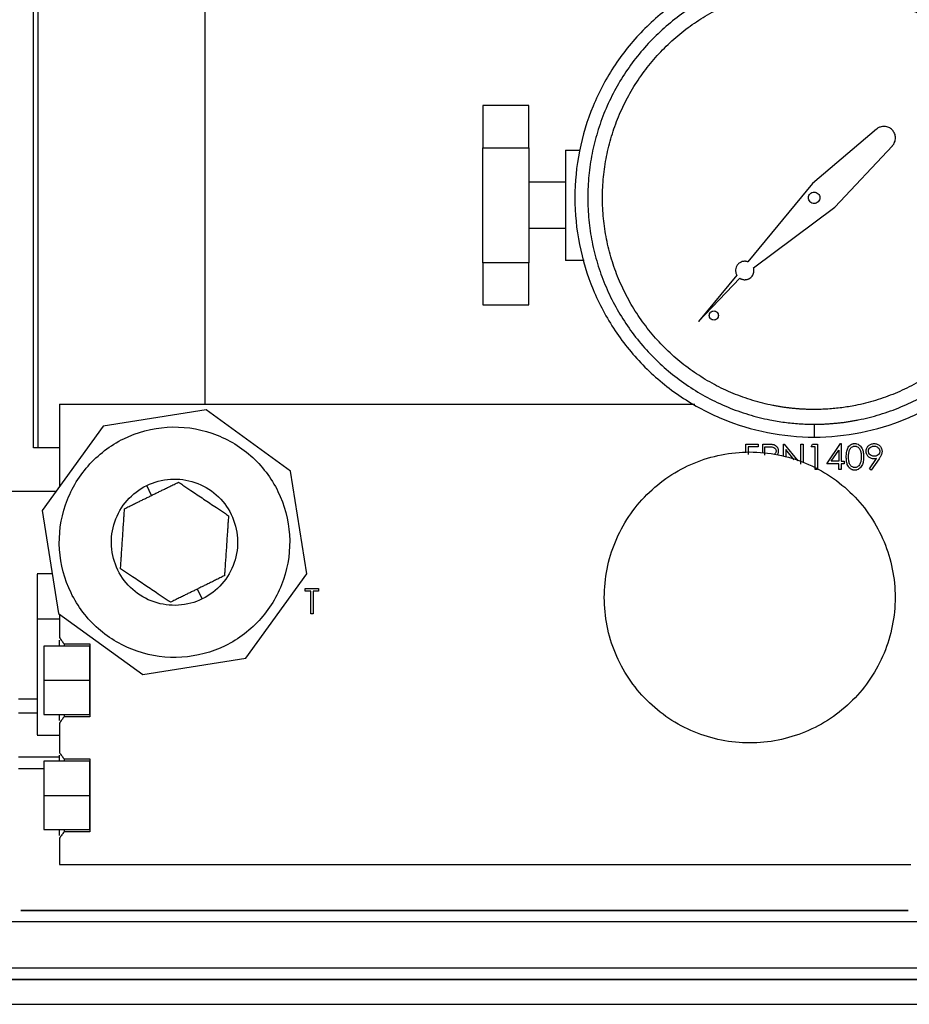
# Model space of a CAD drawing. Header units: inches. Extents: x 3 to 150, y 3 to 116.
# Tile 7 of 58: x 33 to 38, y 65 to 70. Entities that reach past the tile are written whole.
import ezdxf

# ---------------------------------------------------------------- set-up
doc = ezdxf.new("R2010")
doc.units = ezdxf.units.IN
doc.header["$LTSCALE"] = 14
doc.header["$MEASUREMENT"] = 0

msp = doc.modelspace()

# ---------------------------------------------------------------- linework, layer by layer
for p, q in [((33.0495, 67.7613), (33.0495, 74.1589)), ((33.0755, 67.7613), (33.0755, 74.1589)), ((33.9804, 72.7185), (33.9804, 67.9996)), ((35.7404, 69.6213), (35.4904, 69.6213)), ((37.6292, 69.4929), (37.2815, 69.1971)), ((35.4904, 69.3914), (35.7404, 69.3914)), ((35.9404, 69.3796), (36.0171, 69.3796)), ((37.4029, 69.0697), (37.7153, 69.4026)), ((35.9404, 69.2046), (35.7404, 69.2046)), ((37.2815, 69.1971), (36.9301, 68.7725)), ((36.9616, 68.7395), (37.4029, 69.0697)), ((35.7404, 68.9546), (35.9404, 68.9546)), ((35.7404, 68.7678), (35.4904, 68.7678)), ((36.0418, 68.7796), (35.9404, 68.7796)), ((36.8703, 68.7003), (36.662, 68.4485)), ((36.662, 68.4485), (36.8865, 68.6833)), ((35.4904, 68.538), (35.7404, 68.538)), ((33.1904, 67.9996), (33.1904, 67.5512)), ((33.1904, 67.9996), (36.6427, 67.9996)), ((33.9875, 67.9686), (33.4287, 67.8797)), ((34.4454, 67.6363), (33.9875, 67.9686)), ((33.4287, 67.8797), (33.0964, 67.4217)), ((33.0755, 67.7613), (33.0495, 67.7613)), ((33.1903, 67.7613), (33.0755, 67.7613)), ((36.9192, 67.782), (36.9863, 67.782)), ((36.9192, 67.7375), (36.9192, 67.782)), ((36.9315, 67.7679), (36.9315, 67.7255)), ((36.9863, 67.7679), (36.9315, 67.7679)), ((36.9863, 67.782), (36.9863, 67.7679)), ((37.011, 67.782), (37.0381, 67.782)), ((37.011, 67.7327), (37.011, 67.782)), ((37.0234, 67.7679), (37.0486, 67.7679)), ((37.0234, 67.7219), (37.0234, 67.7679)), ((37.1241, 67.782), (37.1267, 67.782)), ((37.1241, 67.7155), (37.1241, 67.782)), ((37.1267, 67.782), (37.2025, 67.6917)), ((37.1365, 67.7524), (37.1365, 67.7117)), ((37.1823, 67.6978), (37.1365, 67.7524)), ((37.2177, 67.782), (37.2301, 67.782)), ((37.2177, 67.6736), (37.2177, 67.782)), ((37.2301, 67.782), (37.2301, 67.6833)), ((37.2743, 67.7679), (37.2824, 67.782)), ((37.2955, 67.7679), (37.2743, 67.7679)), ((37.2824, 67.782), (37.3078, 67.782)), ((37.2955, 67.6442), (37.2955, 67.7679)), ((37.3078, 67.782), (37.3078, 67.6442)), ((37.3591, 67.676), (37.4343, 67.7855)), ((37.4343, 67.7855), (37.4368, 67.7855)), ((37.4368, 67.7855), (37.4368, 67.6901)), ((37.3834, 67.6901), (37.4244, 67.75)), ((37.4244, 67.75), (37.4244, 67.6901)), ((37.5912, 67.6476), (37.6295, 67.7036)), ((37.6435, 67.7027), (37.6011, 67.6407)), ((37.3078, 67.6442), (37.2955, 67.6442)), ((37.4244, 67.676), (37.3591, 67.676)), ((37.4244, 67.6901), (37.3834, 67.6901)), ((37.4244, 67.6442), (37.4244, 67.676)), ((37.4368, 67.6442), (37.4244, 67.6442)), ((37.4368, 67.6901), (37.4527, 67.6901)), ((37.4368, 67.676), (37.4368, 67.6442)), ((37.4527, 67.676), (37.4368, 67.676)), ((37.4527, 67.6901), (37.4527, 67.676)), ((37.6011, 67.6407), (37.5912, 67.6476)), ((34.5343, 67.0776), (34.4454, 67.6363)), ((33.6908, 67.5037), (33.6644, 67.5576)), ((33.1692, 67.525), (31.5719, 67.525)), ((33.0964, 67.4217), (33.1853, 66.8629)), ((33.1512, 67.0771), (33.0684, 67.0771)), ((34.2021, 66.6196), (34.5343, 67.0776)), ((33.9664, 66.9416), (33.9399, 66.9955)), ((34.5256, 66.9981), (34.5981, 66.9981)), ((34.5256, 66.9839), (34.5256, 66.9981)), ((34.5557, 66.9839), (34.5256, 66.9839)), ((34.5557, 66.8603), (34.5557, 66.9839)), ((34.5981, 66.9839), (34.568, 66.9839)), ((34.568, 66.9839), (34.568, 66.8603)), ((34.5981, 66.9981), (34.5981, 66.9839)), ((33.1853, 66.8629), (33.6433, 66.5307)), ((33.1904, 66.8592), (33.1904, 66.7316)), ((34.568, 66.8603), (34.5557, 66.8603)), ((33.0684, 66.834), (33.1904, 66.834)), ((33.3554, 66.6846), (33.1054, 66.6846)), ((33.2154, 66.6974), (33.3554, 66.6974)), ((33.2154, 66.6974), (33.2154, 66.6846)), ((33.3554, 66.6974), (33.3554, 66.3019)), ((33.6433, 66.5307), (34.2021, 66.6196)), ((33.1054, 66.4996), (33.3554, 66.4996)), ((32.9674, 66.3991), (33.0684, 66.3991)), ((33.0684, 66.3203), (32.9674, 66.3203)), ((33.1054, 66.3146), (33.3554, 66.3146)), ((33.2154, 66.3146), (33.2154, 66.3019)), ((33.1904, 66.2677), (33.1904, 66.1066)), ((33.3554, 66.3019), (33.2154, 66.3019)), ((33.0684, 66.2021), (33.1904, 66.2021)), ((32.9674, 66.0841), (33.1904, 66.0841)), ((33.3554, 66.0596), (33.1054, 66.0596)), ((33.2154, 66.0724), (33.3554, 66.0724)), ((33.2154, 66.0724), (33.2154, 66.0596)), ((33.3554, 66.0724), (33.3554, 65.6769)), ((33.1054, 66.0196), (32.9674, 66.0196)), ((33.1054, 65.8746), (33.3554, 65.8746)), ((33.1054, 65.6896), (33.3554, 65.6896)), ((33.2154, 65.6896), (33.2154, 65.6769)), ((33.3554, 65.6769), (33.2154, 65.6769)), ((33.1904, 65.6427), (33.1904, 65.4996)), ((33.1904, 65.4996), (37.8154, 65.4996)), ((42.3974, 65.1871), (28.3974, 65.1871)), ((42.3974, 64.9371), (28.3974, 64.9371)), ((42.3974, 64.9371), (28.3974, 64.9371)), ((27.8974, 64.8746), (42.8974, 64.8746)), ((42.3974, 64.8746), (28.3974, 64.8746)), ((27.8974, 64.74), (42.8974, 64.74))]:
    msp.add_line(p, q)
for points, knots in [([(37.2904, 70.4204), (37.2053, 70.4204), (37.1202, 70.412), (36.9533, 70.3788), (36.8715, 70.354), (36.7143, 70.2889), (36.6389, 70.2486), (36.4974, 70.154), (36.4313, 70.0998), (36.311, 69.9795), (36.2567, 69.9134), (36.1622, 69.7719), (36.1219, 69.6965), (36.0568, 69.5393), (36.032, 69.4574), (35.9988, 69.2906), (35.9904, 69.2055), (35.9904, 69.0353), (35.9988, 68.9502), (36.032, 68.7833), (36.0568, 68.7015), (36.1219, 68.5443), (36.1622, 68.4689), (36.2567, 68.3274), (36.311, 68.2613), (36.4313, 68.141), (36.4974, 68.0867), (36.6389, 67.9922), (36.7143, 67.9519), (36.8715, 67.8868), (36.9533, 67.862), (37.1202, 67.8288), (37.2053, 67.8204), (37.2904, 67.8204)], [0, 0, 0, 0, 0.0625, 0.0625, 0.125, 0.125, 0.1875, 0.1875, 0.25, 0.25, 0.3125, 0.3125, 0.375, 0.375, 0.4375, 0.4375, 0.5, 0.5, 0.5625, 0.5625, 0.625, 0.625, 0.6875, 0.6875, 0.75, 0.75, 0.8125, 0.8125, 0.875, 0.875, 0.9375, 0.9375, 1, 1, 1, 1]), ([(37.2904, 67.8204), (37.3755, 67.8204), (37.4605, 67.8288), (37.6274, 67.862), (37.7093, 67.8868), (37.8665, 67.9519), (37.9419, 67.9922), (38.0834, 68.0867), (38.1495, 68.141), (38.2698, 68.2613), (38.324, 68.3274), (38.4186, 68.4689), (38.4589, 68.5443), (38.524, 68.7015), (38.5488, 68.7833), (38.582, 68.9502), (38.5904, 69.0353), (38.5904, 69.2055), (38.582, 69.2906), (38.5488, 69.4574), (38.524, 69.5393), (38.4589, 69.6965), (38.4186, 69.7719), (38.324, 69.9134), (38.2698, 69.9795), (38.1495, 70.0998), (38.0834, 70.154), (37.9419, 70.2486), (37.8665, 70.2889), (37.7093, 70.354), (37.6274, 70.3788), (37.4605, 70.412), (37.3755, 70.4204), (37.2904, 70.4204)], [0, 0, 0, 0, 0.0625, 0.0625, 0.125, 0.125, 0.1875, 0.1875, 0.25, 0.25, 0.3125, 0.3125, 0.375, 0.375, 0.4375, 0.4375, 0.5, 0.5, 0.5625, 0.5625, 0.625, 0.625, 0.6875, 0.6875, 0.75, 0.75, 0.8125, 0.8125, 0.875, 0.875, 0.9375, 0.9375, 1, 1, 1, 1]), ([(37.2904, 70.3504), (37.283, 70.3503), (37.2684, 70.3503), (37.2464, 70.3497), (37.2245, 70.3487), (37.2026, 70.3473), (37.1807, 70.3456), (37.1589, 70.3434), (37.1371, 70.3409), (37.1154, 70.3379), (37.0937, 70.3346), (37.072, 70.3309), (37.0181, 70.3207), (36.9327, 70.2993), (36.8189, 70.2586), (36.7096, 70.2069), (36.6059, 70.1447), (36.5088, 70.0727), (36.4193, 69.9915), (36.338, 69.902), (36.266, 69.8048), (36.2038, 69.7011), (36.1522, 69.5918), (36.1114, 69.478), (36.0821, 69.3607), (36.0643, 69.2411), (36.0584, 69.1204), (36.0643, 68.9996), (36.0821, 68.88), (36.1114, 68.7628), (36.1522, 68.6489), (36.2038, 68.5396), (36.266, 68.4359), (36.338, 68.3388), (36.4192, 68.2493), (36.5088, 68.168), (36.6059, 68.096), (36.7096, 68.0339), (36.8189, 67.9822), (36.9327, 67.9414), (37.024, 67.9186), (37.09, 67.9066), (37.1298, 67.9007), (37.1698, 67.8961), (37.2099, 67.8928), (37.2501, 67.8908), (37.2769, 67.8905), (37.2904, 67.8904)], [0, 0, 0, 0, 0.005697, 0.011386, 0.017068, 0.022746, 0.028422, 0.034097, 0.039772, 0.045451, 0.051134, 0.056824, 0.062521, 0.093767, 0.125018, 0.156264, 0.187516, 0.218761, 0.250013, 0.281258, 0.31251, 0.343755, 0.375007, 0.406253, 0.437504, 0.46875, 0.500001, 0.531247, 0.562498, 0.593744, 0.624995, 0.656241, 0.687492, 0.718738, 0.749989, 0.781235, 0.812486, 0.843732, 0.874983, 0.906229, 0.937481, 0.947918, 0.958334, 0.968739, 0.979144, 0.989561, 1, 1, 1, 1]), ([(37.2904, 67.8904), (37.2977, 67.8904), (37.3124, 67.8905), (37.3343, 67.8911), (37.3563, 67.8921), (37.3782, 67.8934), (37.4, 67.8952), (37.4218, 67.8973), (37.4436, 67.8999), (37.4654, 67.9028), (37.4871, 67.9061), (37.5087, 67.9099), (37.5627, 67.9201), (37.648, 67.9414), (37.7618, 67.9822), (37.8711, 68.0338), (37.9748, 68.096), (38.0719, 68.168), (38.1615, 68.2492), (38.2427, 68.3388), (38.3147, 68.4359), (38.3769, 68.5396), (38.4286, 68.6489), (38.4693, 68.7627), (38.4987, 68.88), (38.5164, 68.9996), (38.5223, 69.1204), (38.5164, 69.2411), (38.4987, 69.3607), (38.4693, 69.478), (38.4286, 69.5918), (38.3769, 69.7011), (38.3147, 69.8048), (38.2427, 69.902), (38.1615, 69.9915), (38.072, 70.0727), (37.9748, 70.1447), (37.8711, 70.2069), (37.7618, 70.2586), (37.648, 70.2993), (37.5567, 70.3222), (37.4907, 70.3342), (37.4509, 70.3401), (37.411, 70.3447), (37.3709, 70.348), (37.3307, 70.35), (37.3038, 70.3503), (37.2904, 70.3504)], [0, 0, 0, 0, 0.005697, 0.0113858, 0.0170684, 0.0227466, 0.0284221, 0.0340968, 0.0397724, 0.0454509, 0.051134, 0.0568236, 0.0625214, 0.0937672, 0.1250185, 0.1562643, 0.1875155, 0.2187615, 0.2500126, 0.2812585, 0.3125097, 0.3437554, 0.3750068, 0.4062525, 0.4375039, 0.4687496, 0.500001, 0.5312467, 0.562498, 0.5937438, 0.6249951, 0.6562409, 0.6874922, 0.7187379, 0.7499893, 0.781235, 0.8124864, 0.8437321, 0.8749835, 0.9062292, 0.9374806, 0.9479183, 0.9583341, 0.9687389, 0.979144, 0.9895607, 1, 1, 1, 1]), ([(37.2904, 67.9704), (37.2835, 67.9704), (37.2698, 67.9705), (37.2493, 67.9711), (37.2288, 67.972), (37.2083, 67.9732), (37.1879, 67.9749), (37.1675, 67.9769), (37.1471, 67.9793), (37.1268, 67.982), (37.1065, 67.9851), (37.0862, 67.9886), (37.0358, 67.9982), (36.956, 68.0181), (36.8496, 68.0562), (36.7474, 68.1045), (36.6505, 68.1627), (36.5596, 68.23), (36.4759, 68.3059), (36.4, 68.3896), (36.3327, 68.4805), (36.2745, 68.5774), (36.2262, 68.6796), (36.1881, 68.786), (36.1607, 68.8957), (36.144, 69.0075), (36.1385, 69.1204), (36.144, 69.2333), (36.1607, 69.3451), (36.1881, 69.4548), (36.2262, 69.5612), (36.2745, 69.6634), (36.3327, 69.7603), (36.4, 69.8511), (36.4759, 69.9348), (36.5596, 70.0108), (36.6504, 70.0781), (36.7474, 70.1362), (36.8496, 70.1845), (36.956, 70.2227), (37.0413, 70.244), (37.103, 70.2552), (37.1403, 70.2608), (37.1776, 70.2651), (37.2151, 70.2681), (37.2527, 70.27), (37.2778, 70.2703), (37.2904, 70.2704)], [0, 0, 0, 0, 0.005697, 0.011386, 0.017068, 0.022746, 0.028422, 0.034097, 0.039772, 0.045451, 0.051134, 0.056823, 0.062521, 0.093767, 0.125018, 0.156264, 0.187516, 0.218761, 0.250013, 0.281258, 0.31251, 0.343755, 0.375007, 0.406252, 0.437504, 0.468749, 0.500001, 0.531246, 0.562498, 0.593744, 0.624995, 0.656241, 0.687492, 0.718738, 0.749989, 0.781235, 0.812486, 0.843732, 0.874983, 0.906229, 0.937481, 0.947918, 0.958334, 0.968739, 0.979144, 0.989561, 1, 1, 1, 1]), ([(37.2904, 70.2704), (37.2972, 70.2703), (37.3109, 70.2703), (37.3315, 70.2697), (37.352, 70.2688), (37.3725, 70.2675), (37.3929, 70.2659), (37.4133, 70.2639), (37.4337, 70.2615), (37.454, 70.2588), (37.4743, 70.2556), (37.4945, 70.2522), (37.545, 70.2426), (37.6247, 70.2227), (37.7312, 70.1845), (37.8334, 70.1362), (37.9303, 70.0781), (38.0211, 70.0108), (38.1048, 69.9349), (38.1808, 69.8511), (38.2481, 69.7603), (38.3062, 69.6634), (38.3545, 69.5612), (38.3927, 69.4548), (38.4201, 69.3451), (38.4367, 69.2333), (38.4422, 69.1204), (38.4367, 69.0075), (38.4201, 68.8957), (38.3927, 68.786), (38.3545, 68.6796), (38.3062, 68.5774), (38.2481, 68.4805), (38.1808, 68.3896), (38.1049, 68.3059), (38.0211, 68.23), (37.9303, 68.1627), (37.8334, 68.1045), (37.7312, 68.0562), (37.6248, 68.0181), (37.5394, 67.9968), (37.4777, 67.9855), (37.4405, 67.98), (37.4031, 67.9757), (37.3656, 67.9726), (37.3281, 67.9707), (37.3029, 67.9705), (37.2904, 67.9704)], [0, 0, 0, 0, 0.005697, 0.011386, 0.017068, 0.022746, 0.028422, 0.034097, 0.039772, 0.045451, 0.051134, 0.056823, 0.062521, 0.093767, 0.125018, 0.156264, 0.187516, 0.218761, 0.250013, 0.281258, 0.31251, 0.343755, 0.375007, 0.406252, 0.437504, 0.468749, 0.500001, 0.531246, 0.562498, 0.593744, 0.624995, 0.656241, 0.687492, 0.718738, 0.749989, 0.781235, 0.812486, 0.843732, 0.874983, 0.906229, 0.937481, 0.947918, 0.958334, 0.968739, 0.979144, 0.989561, 1, 1, 1, 1]), ([(35.4904, 69.6213), (35.4904, 69.594), (35.4904, 69.5603), (35.4904, 69.4828), (35.4904, 69.4389), (35.4904, 69.3914)], [0, 0, 0, 0, 0.5, 0.5, 1, 1, 1, 1]), ([(35.7404, 69.3914), (35.7404, 69.4389), (35.7404, 69.4828), (35.7404, 69.5603), (35.7404, 69.594), (35.7404, 69.6213)], [0, 0, 0, 0, 0.5, 0.5, 1, 1, 1, 1]), ([(37.7153, 69.4026), (37.7164, 69.4037), (37.7185, 69.4061), (37.7213, 69.4099), (37.7238, 69.4139), (37.726, 69.4181), (37.7289, 69.4246), (37.7315, 69.4337), (37.7326, 69.4456), (37.7315, 69.4574), (37.727, 69.4725), (37.7161, 69.4895), (37.6997, 69.5012), (37.6848, 69.5064), (37.673, 69.5081), (37.6612, 69.5076), (37.6509, 69.5052), (37.6423, 69.5017), (37.6354, 69.4978), (37.6313, 69.4946), (37.6292, 69.4929)], [0, 0, 0, 0, 0.02518, 0.050151, 0.075059, 0.100049, 0.125266, 0.187763, 0.250376, 0.312873, 0.375486, 0.500025, 0.624565, 0.687062, 0.749675, 0.812171, 0.874784, 0.91661, 0.958123, 1, 1, 1, 1]), ([(35.4904, 68.7678), (35.4904, 68.7849), (35.4904, 68.8051), (35.4904, 68.8505), (35.4904, 68.8758), (35.4904, 68.9299), (35.4904, 68.9587), (35.4904, 69.0183), (35.4904, 69.0489), (35.4904, 69.1103), (35.4904, 69.141), (35.4904, 69.2005), (35.4904, 69.2293), (35.4904, 69.2835), (35.4904, 69.3087), (35.4904, 69.3542), (35.4904, 69.3744), (35.4904, 69.3914)], [0, 0, 0, 0, 0.125, 0.125, 0.25, 0.25, 0.375, 0.375, 0.5, 0.5, 0.625, 0.625, 0.75, 0.75, 0.875, 0.875, 1, 1, 1, 1]), ([(35.7404, 69.3914), (35.7404, 69.3893), (35.7404, 69.3849), (35.7404, 69.3781), (35.7404, 69.371), (35.7404, 69.3636), (35.7404, 69.356), (35.7404, 69.3481), (35.7404, 69.3399), (35.7404, 69.3231), (35.7404, 69.2961), (35.7404, 69.2569), (35.7404, 69.2149), (35.7404, 69.1564), (35.7404, 69.0796), (35.7404, 69.0029), (35.7404, 68.9443), (35.7404, 68.9024), (35.7404, 68.8631), (35.7404, 68.8331), (35.7404, 68.811), (35.7404, 68.7955), (35.7404, 68.781), (35.7404, 68.7722), (35.7404, 68.7678)], [0, 0, 0, 0, 0.015688, 0.031333, 0.046949, 0.062551, 0.078154, 0.093773, 0.109422, 0.125116, 0.187623, 0.250159, 0.312665, 0.375202, 0.500007, 0.624813, 0.687319, 0.749855, 0.812362, 0.874898, 0.906227, 0.937442, 0.96866, 1, 1, 1, 1]), ([(35.9404, 69.3796), (35.9404, 69.3796), (35.9404, 69.3718), (35.9404, 69.3418), (35.9404, 69.3195), (35.9404, 69.264), (35.9404, 69.2307), (35.9404, 69.1582), (35.9404, 69.1189), (35.9404, 69.0404), (35.9404, 69.0011), (35.9404, 68.9285), (35.9404, 68.8953), (35.9404, 68.8397), (35.9404, 68.8175), (35.9404, 68.7874), (35.9404, 68.7796), (35.9404, 68.7796)], [0, 0, 0, 0, 0.125, 0.125, 0.25, 0.25, 0.375, 0.375, 0.5, 0.5, 0.625, 0.625, 0.75, 0.75, 0.875, 0.875, 1, 1, 1, 1]), ([(37.2904, 69.0894), (37.2823, 69.0894), (37.2742, 69.0927), (37.2627, 69.1042), (37.2594, 69.1123), (37.2594, 69.1285), (37.2627, 69.1366), (37.2742, 69.148), (37.2823, 69.1514), (37.2904, 69.1514)], [0, 0, 0, 0, 0.25, 0.25, 0.5, 0.5, 0.75, 0.75, 1, 1, 1, 1]), ([(37.2904, 69.1514), (37.2985, 69.1514), (37.3066, 69.148), (37.318, 69.1366), (37.3214, 69.1285), (37.3214, 69.1123), (37.318, 69.1042), (37.3066, 69.0927), (37.2985, 69.0894), (37.2904, 69.0894)], [0, 0, 0, 0, 0.25, 0.25, 0.5, 0.5, 0.75, 0.75, 1, 1, 1, 1]), ([(35.4904, 68.7678), (35.4904, 68.7203), (35.4904, 68.6764), (35.4904, 68.5989), (35.4904, 68.5653), (35.4904, 68.538)], [0, 0, 0, 0, 0.5, 0.5, 1, 1, 1, 1]), ([(35.7404, 68.538), (35.7404, 68.5653), (35.7404, 68.5989), (35.7404, 68.6764), (35.7404, 68.7203), (35.7404, 68.7678)], [0, 0, 0, 0, 0.5, 0.5, 1, 1, 1, 1]), ([(36.9301, 68.7725), (36.9289, 68.7729), (36.9265, 68.7737), (36.9228, 68.7745), (36.919, 68.7751), (36.914, 68.7754), (36.9076, 68.7751), (36.8977, 68.7732), (36.886, 68.7679), (36.8745, 68.7577), (36.8666, 68.7445), (36.8636, 68.732), (36.8635, 68.7219), (36.8647, 68.7143), (36.8668, 68.707), (36.8692, 68.7025), (36.8703, 68.7003)], [0, 0, 0, 0, 0.031372, 0.062585, 0.093821, 0.125261, 0.187756, 0.250432, 0.375238, 0.500044, 0.62485, 0.749656, 0.812152, 0.874828, 0.937369, 1, 1, 1, 1]), ([(36.9136, 68.6753), (36.9152, 68.6753), (36.9183, 68.6754), (36.9229, 68.6761), (36.9274, 68.6771), (36.9318, 68.6786), (36.9381, 68.6815), (36.946, 68.6866), (36.954, 68.6951), (36.9599, 68.7052), (36.9629, 68.7152), (36.9638, 68.7242), (36.9634, 68.7319), (36.9622, 68.7369), (36.9616, 68.7395)], [0, 0, 0, 0, 0.050456, 0.100273, 0.149887, 0.199742, 0.250274, 0.375056, 0.500076, 0.624858, 0.749879, 0.833541, 0.916232, 1, 1, 1, 1]), ([(36.8865, 68.6833), (36.8875, 68.6827), (36.8895, 68.6814), (36.8928, 68.6798), (36.8961, 68.6784), (36.9006, 68.6769), (36.9064, 68.6756), (36.9112, 68.6754), (36.9136, 68.6753)], [0, 0, 0, 0, 0.125219, 0.249888, 0.374652, 0.500156, 0.749888, 1, 1, 1, 1]), ([(36.7455, 68.4561), (36.739, 68.4561), (36.7326, 68.4588), (36.7234, 68.468), (36.7207, 68.4744), (36.7207, 68.4874), (36.7234, 68.4938), (36.7326, 68.503), (36.739, 68.5056), (36.7455, 68.5056)], [0, 0, 0, 0, 0.25, 0.25, 0.5, 0.5, 0.75, 0.75, 1, 1, 1, 1]), ([(36.7455, 68.5056), (36.752, 68.5056), (36.7584, 68.503), (36.7676, 68.4938), (36.7703, 68.4874), (36.7703, 68.4744), (36.7676, 68.468), (36.7584, 68.4588), (36.752, 68.4561), (36.7455, 68.4561)], [0, 0, 0, 0, 0.25, 0.25, 0.5, 0.5, 0.75, 0.75, 1, 1, 1, 1]), ([(33.5399, 67.8117), (33.6134, 67.8477), (33.6941, 67.8691), (33.8577, 67.8795), (33.9405, 67.8684), (34.0955, 67.8153), (34.1677, 67.7734), (34.2907, 67.6651), (34.3413, 67.5987), (34.4135, 67.4516), (34.4349, 67.3709), (34.4452, 67.2073), (34.4341, 67.1245), (34.3811, 66.9695), (34.3392, 66.8973), (34.2308, 66.7743), (34.1645, 66.7237), (34.0909, 66.6876)], [0, 0, 0, 0, 0.125, 0.125, 0.25, 0.25, 0.375, 0.375, 0.5, 0.5, 0.625, 0.625, 0.75, 0.75, 0.875, 0.875, 1, 1, 1, 1]), ([(37.2904, 67.8904), (37.2904, 67.8812), (37.2904, 67.8721), (37.2904, 67.8551), (37.2904, 67.8474), (37.2904, 67.8344), (37.2904, 67.8292), (37.2904, 67.8222), (37.2904, 67.8204), (37.2904, 67.8204)], [0, 0, 0, 0, 0.25, 0.25, 0.5, 0.5, 0.75, 0.75, 1, 1, 1, 1]), ([(34.0909, 66.6876), (34.0173, 66.6515), (33.9366, 66.6301), (33.7731, 66.6198), (33.6903, 66.6309), (33.5352, 66.6839), (33.463, 66.7258), (33.3401, 66.8342), (33.2894, 66.9005), (33.2173, 67.0477), (33.1959, 67.1284), (33.1855, 67.2919), (33.1966, 67.3747), (33.2497, 67.5298), (33.2916, 67.602), (33.3999, 67.7249), (33.4663, 67.7756), (33.5399, 67.8117)], [0, 0, 0, 0, 0.125, 0.125, 0.25, 0.25, 0.375, 0.375, 0.5, 0.5, 0.625, 0.625, 0.75, 0.75, 0.875, 0.875, 1, 1, 1, 1]), ([(37.0381, 67.782), (37.0403, 67.782), (37.0445, 67.782), (37.05, 67.7819), (37.0545, 67.7817), (37.059, 67.7814), (37.064, 67.781), (37.0678, 67.7803), (37.0694, 67.7799)], [0, 0, 0, 0, 0.210494, 0.400056, 0.522365, 0.640094, 0.835901, 1, 1, 1, 1]), ([(37.0486, 67.7679), (37.0526, 67.7679), (37.0565, 67.7678), (37.0644, 67.7669), (37.0683, 67.7662), (37.0754, 67.7625), (37.0783, 67.7597), (37.0814, 67.7546), (37.0822, 67.7528), (37.0832, 67.749), (37.0834, 67.747), (37.0835, 67.745)], [0, 0, 0, 0, 0.25, 0.25, 0.5, 0.5, 0.75, 0.75, 0.875, 0.875, 1, 1, 1, 1]), ([(37.0694, 67.7799), (37.0705, 67.7796), (37.0724, 67.7791), (37.0761, 67.7777), (37.0821, 67.7745), (37.088, 67.769), (37.0923, 67.7624), (37.0941, 67.7578), (37.095, 67.7539), (37.0955, 67.7511), (37.0958, 67.7481), (37.0958, 67.7461), (37.0958, 67.7451)], [0, 0, 0, 0, 0.068618, 0.125156, 0.250228, 0.499488, 0.624053, 0.749629, 0.810371, 0.874834, 0.930435, 1, 1, 1, 1]), ([(37.4651, 67.7131), (37.4651, 67.7171), (37.4652, 67.7231), (37.4658, 67.7312), (37.4667, 67.7394), (37.4686, 67.7493), (37.4728, 67.7608), (37.4792, 67.7709), (37.4882, 67.7791), (37.4972, 67.7835), (37.5051, 67.7853), (37.5091, 67.7855), (37.5111, 67.7855)], [0, 0, 0, 0, 0.125167, 0.188545, 0.250347, 0.381961, 0.500434, 0.62966, 0.750173, 0.874912, 0.937453, 1, 1, 1, 1]), ([(37.4774, 67.7131), (37.4774, 67.7194), (37.4777, 67.7257), (37.4791, 67.7383), (37.4802, 67.7445), (37.4852, 67.7561), (37.4889, 67.7616), (37.4965, 67.7672), (37.4993, 67.7687), (37.5037, 67.7704), (37.5053, 67.7708), (37.5084, 67.7712), (37.51, 67.7713), (37.5115, 67.7714)], [0, 0, 0, 0, 0.25, 0.25, 0.5, 0.5, 0.75, 0.75, 0.875, 0.875, 0.9375, 0.9375, 1, 1, 1, 1]), ([(37.5111, 67.7855), (37.5132, 67.7855), (37.5172, 67.7853), (37.5251, 67.7835), (37.5343, 67.7792), (37.5434, 67.771), (37.549, 67.7624), (37.5523, 67.7549), (37.5551, 67.7473), (37.5572, 67.7373), (37.5585, 67.7252), (37.5586, 67.7171), (37.5587, 67.7131)], [0, 0, 0, 0, 0.062544, 0.125081, 0.249801, 0.370864, 0.499509, 0.562363, 0.624647, 0.749718, 0.874847, 1, 1, 1, 1]), ([(37.5115, 67.7714), (37.5131, 67.7713), (37.5147, 67.7712), (37.5178, 67.7707), (37.5193, 67.7703), (37.5238, 67.7687), (37.5266, 67.7671), (37.5341, 67.7614), (37.5377, 67.756), (37.5427, 67.7444), (37.5442, 67.7382), (37.546, 67.7257), (37.5462, 67.7194), (37.5463, 67.7131)], [0, 0, 0, 0, 0.0625, 0.0625, 0.125, 0.125, 0.25, 0.25, 0.5, 0.5, 0.75, 0.75, 1, 1, 1, 1]), ([(37.5728, 67.7433), (37.573, 67.7462), (37.5732, 67.7518), (37.5758, 67.76), (37.5799, 67.7675), (37.5874, 67.776), (37.5973, 67.7819), (37.6082, 67.7851), (37.6139, 67.7854), (37.6167, 67.7855)], [0, 0, 0, 0, 0.125132, 0.250254, 0.375381, 0.50048, 0.749704, 0.874849, 1, 1, 1, 1]), ([(37.5852, 67.744), (37.5852, 67.7459), (37.5854, 67.7479), (37.5862, 67.7516), (37.5869, 67.7534), (37.5894, 67.7585), (37.592, 67.7615), (37.5978, 67.7664), (37.6012, 67.7684), (37.6066, 67.7702), (37.6084, 67.7707), (37.6122, 67.7713), (37.6141, 67.7714), (37.616, 67.7714)], [0, 0, 0, 0, 0.125, 0.125, 0.25, 0.25, 0.5, 0.5, 0.75, 0.75, 0.875, 0.875, 1, 1, 1, 1]), ([(37.616, 67.7714), (37.618, 67.7714), (37.6199, 67.7713), (37.6237, 67.7707), (37.6255, 67.7702), (37.631, 67.7684), (37.6343, 67.7664), (37.6402, 67.7615), (37.6427, 67.7585), (37.6453, 67.7534), (37.646, 67.7516), (37.6468, 67.7479), (37.647, 67.7459), (37.647, 67.744)], [0, 0, 0, 0, 0.125, 0.125, 0.25, 0.25, 0.5, 0.5, 0.75, 0.75, 0.875, 0.875, 1, 1, 1, 1]), ([(37.6167, 67.7855), (37.6195, 67.7854), (37.6251, 67.7851), (37.6358, 67.7819), (37.6458, 67.7756), (37.6532, 67.7661), (37.657, 67.7581), (37.6591, 67.7504), (37.6593, 67.7456), (37.6594, 67.7432)], [0, 0, 0, 0, 0.125182, 0.250351, 0.499413, 0.642358, 0.785333, 0.892683, 1, 1, 1, 1]), ([(36.9404, 66.1596), (36.8887, 66.1596), (36.837, 66.1647), (36.7355, 66.1849), (36.6858, 66.2), (36.5903, 66.2395), (36.5445, 66.264), (36.4585, 66.3215), (36.4183, 66.3545), (36.3452, 66.4276), (36.3122, 66.4677), (36.2548, 66.5537), (36.2303, 66.5995), (36.1907, 66.6951), (36.1756, 66.7448), (36.1555, 66.8462), (36.1504, 66.8979), (36.1504, 67.0013), (36.1555, 67.053), (36.1756, 67.1545), (36.1907, 67.2042), (36.2303, 67.2997), (36.2548, 67.3455), (36.3122, 67.4315), (36.3452, 67.4717), (36.4183, 67.5448), (36.4585, 67.5778), (36.5445, 67.6352), (36.5903, 67.6597), (36.6858, 67.6993), (36.7355, 67.7144), (36.837, 67.7345), (36.8887, 67.7396), (36.9404, 67.7396)], [0, 0, 0, 0, 0.0625, 0.0625, 0.125, 0.125, 0.1875, 0.1875, 0.25, 0.25, 0.3125, 0.3125, 0.375, 0.375, 0.4375, 0.4375, 0.5, 0.5, 0.5625, 0.5625, 0.625, 0.625, 0.6875, 0.6875, 0.75, 0.75, 0.8125, 0.8125, 0.875, 0.875, 0.9375, 0.9375, 1, 1, 1, 1]), ([(36.9404, 67.7396), (36.9921, 67.7396), (37.0438, 67.7345), (37.1452, 67.7144), (37.1949, 67.6993), (37.2905, 67.6597), (37.3363, 67.6352), (37.4223, 67.5778), (37.4624, 67.5448), (37.5356, 67.4717), (37.5685, 67.4315), (37.626, 67.3455), (37.6505, 67.2997), (37.69, 67.2042), (37.7051, 67.1545), (37.7253, 67.053), (37.7304, 67.0013), (37.7304, 66.8979), (37.7253, 66.8462), (37.7051, 66.7448), (37.69, 66.6951), (37.6505, 66.5995), (37.626, 66.5537), (37.5685, 66.4677), (37.5356, 66.4276), (37.4624, 66.3545), (37.4223, 66.3215), (37.3363, 66.264), (37.2905, 66.2395), (37.1949, 66.2), (37.1452, 66.1849), (37.0438, 66.1647), (36.9921, 66.1596), (36.9404, 66.1596)], [0, 0, 0, 0, 0.0625, 0.0625, 0.125, 0.125, 0.1875, 0.1875, 0.25, 0.25, 0.3125, 0.3125, 0.375, 0.375, 0.4375, 0.4375, 0.5, 0.5, 0.5625, 0.5625, 0.625, 0.625, 0.6875, 0.6875, 0.75, 0.75, 0.8125, 0.8125, 0.875, 0.875, 0.9375, 0.9375, 1, 1, 1, 1]), ([(37.0835, 67.745), (37.0833, 67.743), (37.0831, 67.7389), (37.0805, 67.7333), (37.0772, 67.729), (37.0744, 67.7272), (37.0733, 67.7265)], [0, 0, 0, 0, 0.275883, 0.551683, 0.827337, 1, 1, 1, 1]), ([(37.0958, 67.7451), (37.0957, 67.7409), (37.0954, 67.7336), (37.0916, 67.7275), (37.09, 67.7249)], [0, 0, 0, 0, 0.576316, 1, 1, 1, 1]), ([(37.5111, 67.6407), (37.5099, 67.6407), (37.5076, 67.6408), (37.5042, 67.6412), (37.5009, 67.6419), (37.4965, 67.6432), (37.4913, 67.6456), (37.4836, 67.6508), (37.476, 67.6596), (37.4706, 67.6708), (37.4676, 67.6819), (37.466, 67.6918), (37.4652, 67.7024), (37.4651, 67.7093), (37.4651, 67.7131)], [0, 0, 0, 0, 0.038716, 0.071493, 0.10669, 0.143004, 0.21443, 0.285873, 0.428333, 0.571069, 0.66974, 0.785494, 0.882713, 1, 1, 1, 1]), ([(37.5115, 67.6548), (37.51, 67.6549), (37.5084, 67.655), (37.5053, 67.6555), (37.5037, 67.6559), (37.4993, 67.6575), (37.4965, 67.6591), (37.4915, 67.6629), (37.4892, 67.6651), (37.4855, 67.6702), (37.484, 67.673), (37.4802, 67.6817), (37.479, 67.688), (37.4777, 67.7005), (37.4774, 67.7068), (37.4774, 67.7131)], [0, 0, 0, 0, 0.0625, 0.0625, 0.125, 0.125, 0.25, 0.25, 0.375, 0.375, 0.5, 0.5, 0.75, 0.75, 1, 1, 1, 1]), ([(37.5587, 67.7131), (37.5586, 67.709), (37.5585, 67.7009), (37.5572, 67.6888), (37.5547, 67.6769), (37.55, 67.6655), (37.5434, 67.6552), (37.5342, 67.647), (37.5255, 67.6429), (37.5189, 67.6413), (37.5148, 67.6408), (37.5124, 67.6407), (37.5111, 67.6407)], [0, 0, 0, 0, 0.125165, 0.250311, 0.375423, 0.500439, 0.630168, 0.750114, 0.874872, 0.924921, 0.96055, 1, 1, 1, 1]), ([(37.5463, 67.7131), (37.5463, 67.7072), (37.546, 67.7014), (37.5448, 67.6927), (37.5443, 67.6898), (37.5429, 67.684), (37.542, 67.6813), (37.5411, 67.6785)], [0, 0, 0, 0, 0.5, 0.5, 0.75, 0.75, 1, 1, 1, 1]), ([(37.615, 67.7025), (37.6135, 67.7026), (37.6108, 67.7027), (37.6054, 67.7033), (37.5963, 67.7058), (37.5846, 67.7134), (37.5772, 67.7235), (37.5745, 67.7312), (37.5735, 67.735), (37.573, 67.7391), (37.5729, 67.7418), (37.5728, 67.7433)], [0, 0, 0, 0, 0.068778, 0.125395, 0.250654, 0.499975, 0.749178, 0.810578, 0.874609, 0.930784, 1, 1, 1, 1]), ([(37.6173, 67.7166), (37.6154, 67.7167), (37.6134, 67.7168), (37.6095, 67.7173), (37.6076, 67.7178), (37.6021, 67.7196), (37.5986, 67.7215), (37.5924, 67.7263), (37.5898, 67.7293), (37.587, 67.7345), (37.5863, 67.7363), (37.5854, 67.7401), (37.5852, 67.7421), (37.5852, 67.744)], [0, 0, 0, 0, 0.125, 0.125, 0.25, 0.25, 0.5, 0.5, 0.75, 0.75, 0.875, 0.875, 1, 1, 1, 1]), ([(37.6295, 67.7036), (37.6271, 67.7033), (37.6223, 67.7027), (37.6175, 67.7026), (37.615, 67.7025)], [0, 0, 0, 0, 0.500009, 1, 1, 1, 1]), ([(37.647, 67.744), (37.647, 67.7421), (37.6469, 67.7403), (37.6461, 67.7366), (37.6455, 67.7348), (37.6433, 67.7296), (37.6409, 67.7265), (37.6354, 67.7214), (37.632, 67.7195), (37.6267, 67.7177), (37.6248, 67.7173), (37.6211, 67.7168), (37.6192, 67.7167), (37.6173, 67.7166)], [0, 0, 0, 0, 0.125, 0.125, 0.25, 0.25, 0.5, 0.5, 0.75, 0.75, 0.875, 0.875, 1, 1, 1, 1]), ([(37.6594, 67.7432), (37.6593, 67.7414), (37.6592, 67.7377), (37.6578, 67.7304), (37.6552, 67.723), (37.6514, 67.7153), (37.6477, 67.709), (37.6449, 67.7048), (37.6435, 67.7027)], [0, 0, 0, 0, 0.125016, 0.250053, 0.499865, 0.65864, 0.833281, 1, 1, 1, 1]), ([(37.5411, 67.6785), (37.5399, 67.6753), (37.5386, 67.6722), (37.535, 67.6665), (37.5328, 67.6639), (37.5276, 67.6596), (37.5246, 67.6578), (37.5199, 67.656), (37.5182, 67.6556), (37.5149, 67.655), (37.5132, 67.6549), (37.5115, 67.6548)], [0, 0, 0, 0, 0.25, 0.25, 0.5, 0.5, 0.75, 0.75, 0.875, 0.875, 1, 1, 1, 1]), ([(33.6644, 67.5576), (33.7047, 67.5774), (33.7489, 67.5891), (33.8386, 67.5948), (33.8839, 67.5887), (33.9689, 67.5596), (34.0085, 67.5367), (34.0758, 67.4773), (34.1036, 67.4409), (34.1431, 67.3603), (34.1549, 67.3161), (34.1605, 67.2264), (34.1544, 67.1811), (34.1254, 67.0961), (34.1024, 67.0565), (34.043, 66.9892), (34.0067, 66.9614), (33.9664, 66.9416)], [0, 0, 0, 0, 0.125, 0.125, 0.25, 0.25, 0.375, 0.375, 0.5, 0.5, 0.625, 0.625, 0.75, 0.75, 0.875, 0.875, 1, 1, 1, 1]), ([(33.9664, 66.9416), (33.926, 66.9219), (33.8818, 66.9101), (33.7922, 66.9045), (33.7468, 66.9106), (33.6619, 66.9396), (33.6223, 66.9626), (33.5549, 67.022), (33.5272, 67.0583), (33.4876, 67.139), (33.4759, 67.1832), (33.4702, 67.2728), (33.4763, 67.3182), (33.5054, 67.4031), (33.5283, 67.4427), (33.5877, 67.5101), (33.6241, 67.5379), (33.6644, 67.5576)], [0, 0, 0, 0, 0.125, 0.125, 0.25, 0.25, 0.375, 0.375, 0.5, 0.5, 0.625, 0.625, 0.75, 0.75, 0.875, 0.875, 1, 1, 1, 1]), ([(33.6908, 67.5037), (33.6939, 67.5053), (33.7001, 67.5083), (33.7094, 67.5129), (33.7188, 67.5175), (33.7282, 67.5221), (33.7377, 67.5267), (33.7472, 67.5314), (33.7568, 67.5361), (33.7709, 67.543), (33.7898, 67.5523), (33.8136, 67.5639), (33.8294, 67.5717), (33.8375, 67.5757)], [0, 0, 0, 0, 0.060451, 0.121314, 0.182669, 0.244596, 0.307171, 0.370469, 0.434561, 0.499517, 0.65671, 0.823326, 1, 1, 1, 1]), ([(33.8375, 67.5757), (33.8413, 67.5731), (33.8489, 67.568), (33.8602, 67.5604), (33.8713, 67.5529), (33.8823, 67.5456), (33.8931, 67.5384), (33.9117, 67.5258), (33.9385, 67.5079), (33.9736, 67.4842), (34.0088, 67.4606), (34.0391, 67.4403), (34.065, 67.4229), (34.0868, 67.4082), (34.1013, 67.3985), (34.1088, 67.3935)], [0, 0, 0, 0, 0.045102, 0.088904, 0.131441, 0.172753, 0.212881, 0.251872, 0.379342, 0.501776, 0.623993, 0.751487, 0.82957, 0.912304, 1, 1, 1, 1]), ([(33.1714, 67.525), (33.1077, 67.525), (32.9285, 67.525), (32.6645, 67.525), (32.382, 67.525), (32.1367, 67.525), (31.9296, 67.525), (31.7648, 67.525), (31.6399, 67.525), (31.5946, 67.525), (31.5719, 67.525)], [0, 0, 0, 0, 0.073063, 0.205483, 0.337902, 0.470322, 0.602741, 0.735161, 0.86758, 1, 1, 1, 1]), ([(33.5441, 67.4318), (33.5482, 67.4338), (33.5563, 67.4378), (33.5685, 67.4438), (33.5804, 67.4496), (33.5922, 67.4554), (33.6038, 67.4611), (33.6178, 67.4679), (33.6342, 67.476), (33.6533, 67.4853), (33.6721, 67.4946), (33.6846, 67.5007), (33.6908, 67.5037)], [0, 0, 0, 0, 0.089584, 0.176599, 0.261116, 0.343211, 0.422966, 0.500472, 0.629485, 0.755347, 0.878645, 1, 1, 1, 1]), ([(33.522, 67.1058), (33.5223, 67.1104), (33.5229, 67.1194), (33.5238, 67.1331), (33.5247, 67.1464), (33.5256, 67.1596), (33.5265, 67.1725), (33.528, 67.195), (33.5302, 67.2271), (33.5331, 67.2694), (33.5359, 67.3116), (33.5384, 67.3481), (33.5405, 67.3792), (33.5423, 67.4054), (33.5435, 67.4229), (33.5441, 67.4318)], [0, 0, 0, 0, 0.045102, 0.088904, 0.131441, 0.172753, 0.212881, 0.251872, 0.379342, 0.501776, 0.623993, 0.751487, 0.82957, 0.912304, 1, 1, 1, 1]), ([(34.1088, 67.3935), (34.1085, 67.3889), (34.1079, 67.3798), (34.1069, 67.3662), (34.106, 67.3528), (34.1051, 67.3397), (34.1043, 67.3267), (34.1027, 67.3043), (34.1006, 67.2721), (34.0977, 67.2299), (34.0948, 67.1876), (34.0923, 67.1512), (34.0902, 67.1201), (34.0884, 67.0938), (34.0873, 67.0764), (34.0867, 67.0674)], [0, 0, 0, 0, 0.045102, 0.088904, 0.131441, 0.172753, 0.212881, 0.251872, 0.379342, 0.501776, 0.623993, 0.751487, 0.82957, 0.912304, 1, 1, 1, 1]), ([(33.0684, 67.0752), (33.0684, 67.0753), (33.0684, 67.0754), (33.0684, 67.0565), (33.0684, 67.0216), (33.0684, 66.9712), (33.0684, 66.9088), (33.0684, 66.859), (33.0684, 66.834)], [0, 0, 0, 0, 0.115875, 0.2927, 0.469525, 0.64635, 0.823175, 1, 1, 1, 1]), ([(33.7932, 66.9236), (33.7894, 66.9262), (33.7819, 66.9312), (33.7705, 66.9388), (33.7594, 66.9463), (33.7485, 66.9537), (33.7377, 66.9609), (33.719, 66.9734), (33.6923, 66.9914), (33.6571, 67.015), (33.6219, 67.0386), (33.5916, 67.059), (33.5657, 67.0764), (33.5439, 67.091), (33.5294, 67.1008), (33.522, 67.1058)], [0, 0, 0, 0, 0.045102, 0.088904, 0.131441, 0.172753, 0.212881, 0.251872, 0.379342, 0.501776, 0.623993, 0.751487, 0.82957, 0.912304, 1, 1, 1, 1]), ([(34.0867, 67.0674), (34.0825, 67.0654), (34.0744, 67.0614), (34.0623, 67.0555), (34.0503, 67.0496), (34.0385, 67.0438), (34.027, 67.0382), (34.013, 67.0313), (33.9965, 67.0232), (33.9775, 67.0139), (33.9586, 67.0047), (33.9461, 66.9986), (33.9399, 66.9955)], [0, 0, 0, 0, 0.089598, 0.176628, 0.261158, 0.343265, 0.423032, 0.500549, 0.629541, 0.755384, 0.878662, 1, 1, 1, 1]), ([(33.9399, 66.9955), (33.9369, 66.994), (33.9307, 66.991), (33.9213, 66.9864), (33.912, 66.9818), (33.9025, 66.9772), (33.8931, 66.9725), (33.8835, 66.9679), (33.874, 66.9632), (33.8598, 66.9562), (33.8409, 66.947), (33.8172, 66.9353), (33.8014, 66.9276), (33.7932, 66.9236)], [0, 0, 0, 0, 0.06046, 0.121332, 0.182696, 0.244633, 0.307217, 0.370525, 0.434628, 0.499595, 0.656765, 0.823355, 1, 1, 1, 1]), ([(33.0684, 66.834), (33.0684, 66.8076), (33.0684, 66.7549), (33.0684, 66.6693), (33.0684, 66.5832), (33.0684, 66.499), (33.0684, 66.4203), (33.0684, 66.35), (33.0684, 66.291), (33.0684, 66.245), (33.0684, 66.2153), (33.0684, 66.2015), (33.0684, 66.2035), (33.0684, 66.204)], [0, 0, 0, 0, 0.096668, 0.193336, 0.290004, 0.386672, 0.48334, 0.580008, 0.676676, 0.773344, 0.870012, 0.96668, 1, 1, 1, 1]), ([(33.1054, 66.6846), (33.1054, 66.6846), (33.1054, 66.6798), (33.1054, 66.6613), (33.1054, 66.6476), (33.1054, 66.6133), (33.1054, 66.5928), (33.1054, 66.5481), (33.1054, 66.5238), (33.1054, 66.4996)], [0, 0, 0, 0, 0.25, 0.25, 0.5, 0.5, 0.75, 0.75, 1, 1, 1, 1]), ([(33.1904, 66.7316), (33.1947, 66.7258), (33.2032, 66.7145), (33.2114, 66.703), (33.2154, 66.6974)], [0, 0, 0, 0, 0.513861, 1, 1, 1, 1]), ([(33.1904, 66.6846), (33.1904, 66.6968), (33.1904, 66.7098), (33.1904, 66.7173), (33.1904, 66.7178)], [0, 0, 0, 0, 0.929733, 1, 1, 1, 1]), ([(33.3554, 66.4996), (33.3554, 66.5238), (33.3554, 66.5481), (33.3554, 66.5928), (33.3554, 66.6133), (33.3554, 66.6476), (33.3554, 66.6613), (33.3554, 66.6798), (33.3554, 66.6846), (33.3554, 66.6846)], [0, 0, 0, 0, 0.25, 0.25, 0.5, 0.5, 0.75, 0.75, 1, 1, 1, 1]), ([(33.1054, 66.4996), (33.1054, 66.4754), (33.1054, 66.4512), (33.1054, 66.4065), (33.1054, 66.3859), (33.1054, 66.3517), (33.1054, 66.338), (33.1054, 66.3194), (33.1054, 66.3146), (33.1054, 66.3146)], [0, 0, 0, 0, 0.25, 0.25, 0.5, 0.5, 0.75, 0.75, 1, 1, 1, 1]), ([(33.3554, 66.3146), (33.3554, 66.3146), (33.3554, 66.3194), (33.3554, 66.338), (33.3554, 66.3517), (33.3554, 66.3859), (33.3554, 66.4065), (33.3554, 66.4512), (33.3554, 66.4754), (33.3554, 66.4996)], [0, 0, 0, 0, 0.25, 0.25, 0.5, 0.5, 0.75, 0.75, 1, 1, 1, 1]), ([(33.1904, 66.2815), (33.1904, 66.282), (33.1904, 66.2894), (33.1904, 66.3025), (33.1904, 66.3146)], [0, 0, 0, 0, 0.070267, 1, 1, 1, 1]), ([(33.2154, 66.3019), (33.2114, 66.2963), (33.2032, 66.2848), (33.1947, 66.2735), (33.1904, 66.2677)], [0, 0, 0, 0, 0.486139, 1, 1, 1, 1]), ([(33.1904, 66.1066), (33.1947, 66.1008), (33.2032, 66.0895), (33.2114, 66.078), (33.2154, 66.0724)], [0, 0, 0, 0, 0.513861, 1, 1, 1, 1]), ([(33.1054, 66.0596), (33.1054, 66.0596), (33.1054, 66.0548), (33.1054, 66.0363), (33.1054, 66.0226), (33.1054, 65.9883), (33.1054, 65.9678), (33.1054, 65.9231), (33.1054, 65.8988), (33.1054, 65.8746)], [0, 0, 0, 0, 0.25, 0.25, 0.5, 0.5, 0.75, 0.75, 1, 1, 1, 1]), ([(33.1904, 66.0596), (33.1904, 66.0718), (33.1904, 66.0848), (33.1904, 66.0923), (33.1904, 66.0928)], [0, 0, 0, 0, 0.929733, 1, 1, 1, 1]), ([(33.3554, 65.8746), (33.3554, 65.8988), (33.3554, 65.9231), (33.3554, 65.9678), (33.3554, 65.9883), (33.3554, 66.0226), (33.3554, 66.0363), (33.3554, 66.0548), (33.3554, 66.0596), (33.3554, 66.0596)], [0, 0, 0, 0, 0.25, 0.25, 0.5, 0.5, 0.75, 0.75, 1, 1, 1, 1]), ([(33.1054, 65.8746), (33.1054, 65.8504), (33.1054, 65.8262), (33.1054, 65.7815), (33.1054, 65.7609), (33.1054, 65.7267), (33.1054, 65.713), (33.1054, 65.6944), (33.1054, 65.6896), (33.1054, 65.6896)], [0, 0, 0, 0, 0.25, 0.25, 0.5, 0.5, 0.75, 0.75, 1, 1, 1, 1]), ([(33.3554, 65.6896), (33.3554, 65.6896), (33.3554, 65.6944), (33.3554, 65.713), (33.3554, 65.7267), (33.3554, 65.7609), (33.3554, 65.7815), (33.3554, 65.8262), (33.3554, 65.8504), (33.3554, 65.8746)], [0, 0, 0, 0, 0.25, 0.25, 0.5, 0.5, 0.75, 0.75, 1, 1, 1, 1]), ([(33.1904, 65.6565), (33.1904, 65.657), (33.1904, 65.6644), (33.1904, 65.6775), (33.1904, 65.6896)], [0, 0, 0, 0, 0.070267, 1, 1, 1, 1]), ([(33.2154, 65.6769), (33.2114, 65.6713), (33.2032, 65.6598), (33.1947, 65.6485), (33.1904, 65.6427)], [0, 0, 0, 0, 0.486139, 1, 1, 1, 1]), ([(37.8016, 65.2496), (37.7082, 65.2496), (37.4899, 65.2496), (37.1217, 65.2496), (36.7059, 65.2496), (36.2767, 65.2496), (35.8392, 65.2496), (35.3974, 65.2496), (34.9556, 65.2496), (34.5181, 65.2496), (34.0889, 65.2496), (33.673, 65.2496), (33.3007, 65.2496), (33.0784, 65.2496), (32.9812, 65.2496)], [0, 0, 0, 0, 0.064809, 0.151572, 0.238336, 0.325099, 0.411862, 0.498626, 0.585389, 0.672152, 0.758916, 0.845679, 0.932442, 1, 1, 1, 1]), ([(32.9812, 65.2496), (33.0784, 65.2496), (33.3007, 65.2496), (33.673, 65.2496), (34.0889, 65.2496), (34.5181, 65.2496), (34.9556, 65.2496), (35.3974, 65.2496), (35.8392, 65.2496), (36.2767, 65.2496), (36.7059, 65.2496), (37.1217, 65.2496), (37.4899, 65.2496), (37.7082, 65.2496), (37.8016, 65.2496)], [0, 0, 0, 0, 0.067558, 0.154321, 0.241084, 0.327848, 0.414611, 0.501374, 0.588138, 0.674901, 0.761664, 0.848428, 0.935191, 1, 1, 1, 1])]:
    msp.add_open_spline(points, degree=3, knots=knots)

doc.saveas('drawing.dxf')
